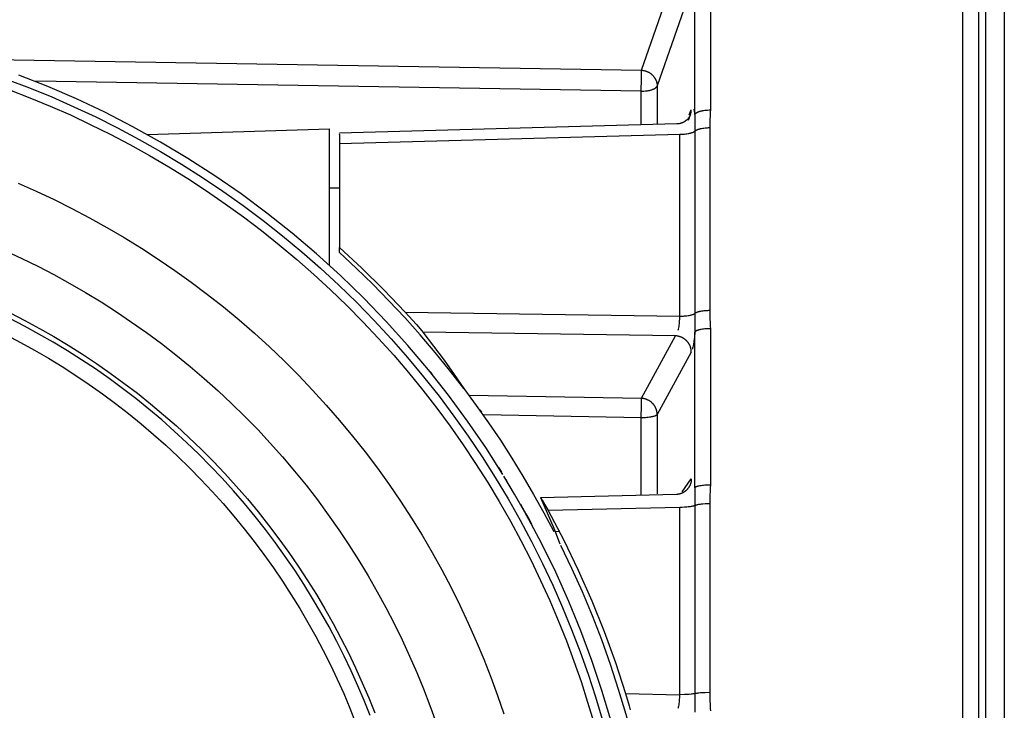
# Model space of a CAD drawing. Header units: millimetres. Extents: x -2637 to -1637, y 678 to 1678.
# Tile 102 of 256: x -2341 to -2311, y 1440 to 1461. Entities that reach past the tile are written whole.
import ezdxf

# ---------------------------------------------------------------- set-up
doc = ezdxf.new("R2010")
doc.units = ezdxf.units.MM
doc.layers.add('Make2D$B.SHOW mini', color=7, linetype='Continuous', true_color=0x000000)

msp = doc.modelspace()

# ---------------------------------------------------------------- linework, layer by layer
at = {"layer": 'Make2D$B.SHOW mini', "color": 18, "lineweight": -3, "true_color": 0x000000}
for points in [[(-2312.153, 1515.111), (-2312.153, 1515.11), (-2312.153, 1515.106), (-2312.153, 1515.09), (-2312.153, 1515.027), (-2312.153, 1514.771), (-2312.153, 1513.709), (-2312.153, 1509.216), (-2312.153, 1490.521), (-2312.153, 1431.156)], [(-2311.657, 1514.742), (-2311.657, 1514.741), (-2311.657, 1514.737), (-2311.657, 1514.722), (-2311.657, 1514.659), (-2311.657, 1514.404), (-2311.657, 1513.347), (-2311.657, 1508.874), (-2311.657, 1490.261), (-2311.657, 1431.156)], [(-2310.861, 1514.656), (-2310.861, 1514.655), (-2310.861, 1514.651), (-2310.861, 1514.635), (-2310.861, 1514.573), (-2310.861, 1514.318), (-2310.861, 1513.262), (-2310.861, 1508.793), (-2310.861, 1490.199), (-2310.861, 1431.156)], [(-2311.444, 1513.961), (-2311.444, 1513.96), (-2311.444, 1513.956), (-2311.444, 1513.941), (-2311.444, 1513.879), (-2311.444, 1513.627), (-2311.444, 1512.579), (-2311.444, 1508.148), (-2311.444, 1489.708), (-2311.444, 1431.156)], [(-2320.402, 1457.997), (-2320.402, 1462.598)], [(-2319.924, 1462.762), (-2319.924, 1458.137)], [(-2322.049, 1459.363), (-2320.996, 1462.377)], [(-2320.511, 1461.89), (-2321.563, 1458.876)], [(-2348.889, 1459.807), (-2322.049, 1459.363)], [(-2326.32, 1446.892), (-2326.85, 1447.722), (-2327.409, 1448.536), (-2327.996, 1449.334), (-2328.61, 1450.114), (-2329.252, 1450.874), (-2329.918, 1451.613), (-2330.61, 1452.331), (-2331.324, 1453.025), (-2332.061, 1453.694), (-2332.819, 1454.338), (-2333.597, 1454.955), (-2334.393, 1455.546), (-2335.205, 1456.108), (-2336.034, 1456.641), (-2336.875, 1457.145), (-2337.73, 1457.619), (-2338.595, 1458.063), (-2339.469, 1458.477), (-2340.351, 1458.86), (-2341.239, 1459.212)], [(-2322.055, 1458.714), (-2322.049, 1459.095), (-2322.049, 1459.363)], [(-2322.049, 1459.363), (-2322.038, 1459.362), (-2322.027, 1459.361), (-2322.016, 1459.36), (-2322.005, 1459.358), (-2321.993, 1459.356), (-2321.982, 1459.354), (-2321.971, 1459.352), (-2321.96, 1459.349), (-2321.948, 1459.347), (-2321.937, 1459.343), (-2321.926, 1459.34), (-2321.914, 1459.336), (-2321.903, 1459.332), (-2321.892, 1459.328), (-2321.88, 1459.324), (-2321.869, 1459.319), (-2321.858, 1459.314), (-2321.847, 1459.309), (-2321.836, 1459.303), (-2321.825, 1459.297), (-2321.814, 1459.291), (-2321.803, 1459.285), (-2321.793, 1459.278), (-2321.782, 1459.271), (-2321.772, 1459.264), (-2321.762, 1459.256), (-2321.752, 1459.249), (-2321.742, 1459.241), (-2321.732, 1459.233), (-2321.723, 1459.224), (-2321.714, 1459.216), (-2321.705, 1459.207), (-2321.696, 1459.198), (-2321.688, 1459.189), (-2321.68, 1459.18), (-2321.672, 1459.17), (-2321.664, 1459.16), (-2321.656, 1459.151), (-2321.649, 1459.141), (-2321.642, 1459.131), (-2321.636, 1459.12), (-2321.629, 1459.11), (-2321.623, 1459.1), (-2321.617, 1459.089), (-2321.612, 1459.079), (-2321.607, 1459.068), (-2321.602, 1459.057), (-2321.597, 1459.046), (-2321.593, 1459.036), (-2321.589, 1459.025), (-2321.585, 1459.014), (-2321.582, 1459.003), (-2321.579, 1458.992), (-2321.576, 1458.982), (-2321.574, 1458.971), (-2321.571, 1458.96), (-2321.57, 1458.949), (-2321.568, 1458.939), (-2321.566, 1458.928), (-2321.565, 1458.918), (-2321.564, 1458.907), (-2321.564, 1458.897), (-2321.563, 1458.886), (-2321.563, 1458.876)], [(-2341.599, 1459.08), (-2340.911, 1458.817), (-2340.226, 1458.536), (-2339.545, 1458.236), (-2338.868, 1457.919), (-2338.197, 1457.582), (-2337.532, 1457.228), (-2336.874, 1456.855), (-2336.224, 1456.465), (-2335.582, 1456.056), (-2334.949, 1455.631), (-2334.325, 1455.188), (-2333.712, 1454.728), (-2333.11, 1454.252), (-2332.52, 1453.76), (-2331.942, 1453.253), (-2331.377, 1452.73), (-2330.825, 1452.192), (-2330.288, 1451.641), (-2329.765, 1451.076), (-2329.257, 1450.498), (-2328.765, 1449.907), (-2328.289, 1449.305), (-2327.829, 1448.692), (-2327.386, 1448.069), (-2326.961, 1447.435), (-2326.553, 1446.793), (-2326.162, 1446.143), (-2325.789, 1445.485), (-2325.435, 1444.82), (-2325.099, 1444.149), (-2324.781, 1443.473), (-2324.481, 1442.792), (-2324.2, 1442.107), (-2323.938, 1441.419), (-2323.693, 1440.728), (-2323.468, 1440.036), (-2323.26, 1439.342)], [(-2322.055, 1458.714), (-2340.723, 1459.021)], [(-2322.055, 1458.714), (-2322.014, 1458.715), (-2321.971, 1458.717), (-2321.928, 1458.721), (-2321.907, 1458.723), (-2321.886, 1458.726), (-2321.865, 1458.729), (-2321.844, 1458.733), (-2321.823, 1458.736), (-2321.803, 1458.741), (-2321.784, 1458.745), (-2321.764, 1458.75), (-2321.746, 1458.755), (-2321.728, 1458.761), (-2321.711, 1458.767), (-2321.694, 1458.773), (-2321.679, 1458.78), (-2321.671, 1458.783), (-2321.664, 1458.786), (-2321.657, 1458.79), (-2321.65, 1458.793), (-2321.644, 1458.797), (-2321.638, 1458.8), (-2321.632, 1458.804), (-2321.626, 1458.808), (-2321.62, 1458.811), (-2321.615, 1458.815), (-2321.61, 1458.819), (-2321.605, 1458.823), (-2321.6, 1458.826), (-2321.596, 1458.83), (-2321.592, 1458.834), (-2321.588, 1458.838), (-2321.586, 1458.84), (-2321.585, 1458.842), (-2321.583, 1458.844), (-2321.581, 1458.846), (-2321.58, 1458.848), (-2321.578, 1458.849), (-2321.577, 1458.851), (-2321.575, 1458.853), (-2321.574, 1458.855), (-2321.573, 1458.857), (-2321.572, 1458.859), (-2321.571, 1458.861), (-2321.569, 1458.863), (-2321.568, 1458.865), (-2321.567, 1458.867), (-2321.566, 1458.869), (-2321.566, 1458.871), (-2321.565, 1458.873), (-2321.564, 1458.874), (-2321.563, 1458.876)], [(-2321.563, 1458.876), (-2321.563, 1457.699)], [(-2341.526, 1458.756), (-2340.899, 1458.513), (-2340.276, 1458.255), (-2339.655, 1457.981), (-2339.039, 1457.692), (-2338.427, 1457.388), (-2337.82, 1457.068), (-2337.219, 1456.733), (-2336.623, 1456.383), (-2336.035, 1456.018), (-2335.453, 1455.638), (-2334.88, 1455.244), (-2334.315, 1454.835), (-2333.758, 1454.413), (-2333.212, 1453.976), (-2332.674, 1453.527), (-2332.148, 1453.064), (-2331.632, 1452.589), (-2331.127, 1452.101), (-2330.634, 1451.601), (-2330.154, 1451.09), (-2329.686, 1450.568), (-2329.23, 1450.035), (-2328.788, 1449.492), (-2328.36, 1448.94), (-2327.945, 1448.379), (-2327.545, 1447.809), (-2327.159, 1447.231), (-2326.788, 1446.645), (-2326.431, 1446.053), (-2326.09, 1445.454), (-2325.764, 1444.849), (-2325.453, 1444.239), (-2325.157, 1443.624), (-2324.877, 1443.006), (-2324.612, 1442.383), (-2324.362, 1441.758), (-2324.129, 1441.13), (-2323.91, 1440.5), (-2323.707, 1439.869), (-2323.519, 1439.237)], [(-2322.055, 1457.686), (-2322.055, 1458.714)], [(-2320.618, 1457.861), (-2320.609, 1457.87), (-2320.601, 1457.88), (-2320.593, 1457.889), (-2320.586, 1457.898), (-2320.58, 1457.906), (-2320.574, 1457.915), (-2320.569, 1457.923), (-2320.564, 1457.93), (-2320.56, 1457.937), (-2320.556, 1457.944), (-2320.553, 1457.95), (-2320.55, 1457.956), (-2320.548, 1457.961), (-2320.546, 1457.965), (-2320.543, 1457.971)], [(-2320.543, 1457.971), (-2320.61, 1457.808)], [(-2320.574, 1457.984), (-2320.511, 1458.138)], [(-2320.543, 1457.971), (-2320.539, 1457.982), (-2320.535, 1457.992), (-2320.532, 1458.003), (-2320.529, 1458.013), (-2320.526, 1458.024), (-2320.523, 1458.034), (-2320.521, 1458.045), (-2320.518, 1458.056), (-2320.517, 1458.066), (-2320.515, 1458.077), (-2320.514, 1458.087), (-2320.513, 1458.097), (-2320.512, 1458.108), (-2320.511, 1458.118), (-2320.511, 1458.128), (-2320.511, 1458.138)], [(-2320.437, 1458.159), (-2320.436, 1458.156), (-2320.435, 1458.152), (-2320.432, 1458.145), (-2320.43, 1458.138), (-2320.427, 1458.13), (-2320.425, 1458.121), (-2320.423, 1458.112), (-2320.418, 1458.093), (-2320.414, 1458.072), (-2320.41, 1458.049), (-2320.406, 1458.024), (-2320.402, 1457.997)], [(-2320.402, 1457.997), (-2320.402, 1457.999), (-2320.401, 1458.001), (-2320.4, 1458.002), (-2320.399, 1458.004), (-2320.399, 1458.006), (-2320.398, 1458.007), (-2320.397, 1458.009), (-2320.395, 1458.01), (-2320.394, 1458.012), (-2320.393, 1458.014), (-2320.392, 1458.015), (-2320.391, 1458.017), (-2320.389, 1458.019), (-2320.388, 1458.02), (-2320.386, 1458.022), (-2320.385, 1458.024), (-2320.383, 1458.025), (-2320.382, 1458.027), (-2320.38, 1458.028), (-2320.378, 1458.03), (-2320.374, 1458.033), (-2320.371, 1458.037), (-2320.366, 1458.04), (-2320.362, 1458.043), (-2320.357, 1458.046), (-2320.352, 1458.05), (-2320.347, 1458.053), (-2320.342, 1458.056), (-2320.336, 1458.059), (-2320.33, 1458.062), (-2320.324, 1458.065), (-2320.318, 1458.068), (-2320.311, 1458.071), (-2320.305, 1458.074), (-2320.29, 1458.08), (-2320.275, 1458.085), (-2320.26, 1458.091), (-2320.243, 1458.096), (-2320.226, 1458.101), (-2320.208, 1458.105), (-2320.189, 1458.109), (-2320.17, 1458.113), (-2320.151, 1458.117), (-2320.131, 1458.121), (-2320.09, 1458.126), (-2320.048, 1458.131), (-2320.007, 1458.134), (-2319.965, 1458.136), (-2319.924, 1458.137)], [(-2320.402, 1457.997), (-2320.4, 1457.884), (-2320.399, 1457.483)], [(-2319.924, 1458.137), (-2319.925, 1458.066), (-2319.939, 1457.724), (-2319.941, 1457.592)], [(-2331.361, 1457.431), (-2320.952, 1457.714)], [(-2320.952, 1457.714), (-2320.94, 1457.715), (-2320.928, 1457.715), (-2320.916, 1457.716), (-2320.905, 1457.718), (-2320.893, 1457.719), (-2320.882, 1457.721), (-2320.87, 1457.723), (-2320.859, 1457.726), (-2320.848, 1457.729), (-2320.837, 1457.732), (-2320.825, 1457.735), (-2320.814, 1457.738), (-2320.804, 1457.742), (-2320.793, 1457.746), (-2320.782, 1457.75), (-2320.772, 1457.754), (-2320.761, 1457.759), (-2320.751, 1457.764), (-2320.741, 1457.769), (-2320.731, 1457.774), (-2320.721, 1457.78), (-2320.711, 1457.785), (-2320.702, 1457.791), (-2320.693, 1457.797), (-2320.684, 1457.804), (-2320.675, 1457.81), (-2320.666, 1457.817), (-2320.657, 1457.824), (-2320.649, 1457.831), (-2320.641, 1457.838), (-2320.633, 1457.846), (-2320.625, 1457.853)], [(-2337.288, 1457.379), (-2331.661, 1457.554)], [(-2331.661, 1453.336), (-2331.661, 1457.554)], [(-2331.361, 1457.378), (-2331.361, 1457.404)], [(-2331.361, 1457.378), (-2331.361, 1457.088)], [(-2320.867, 1457.374), (-2331.361, 1457.088)], [(-2320.399, 1457.483), (-2320.402, 1457.48), (-2320.405, 1457.477), (-2320.409, 1457.475), (-2320.412, 1457.472), (-2320.416, 1457.469), (-2320.419, 1457.466), (-2320.423, 1457.464), (-2320.428, 1457.461), (-2320.432, 1457.458), (-2320.436, 1457.456), (-2320.441, 1457.453), (-2320.446, 1457.45), (-2320.456, 1457.445), (-2320.467, 1457.44), (-2320.479, 1457.435), (-2320.491, 1457.43), (-2320.504, 1457.426), (-2320.518, 1457.421), (-2320.532, 1457.417), (-2320.547, 1457.413), (-2320.562, 1457.408), (-2320.578, 1457.405), (-2320.594, 1457.401), (-2320.611, 1457.398), (-2320.646, 1457.391), (-2320.682, 1457.386), (-2320.719, 1457.382), (-2320.756, 1457.378), (-2320.793, 1457.376), (-2320.831, 1457.374), (-2320.867, 1457.374)], [(-2320.867, 1451.774), (-2320.867, 1457.374)], [(-2320.399, 1457.483), (-2320.396, 1457.485), (-2320.393, 1457.488), (-2320.39, 1457.491), (-2320.387, 1457.493), (-2320.383, 1457.496), (-2320.38, 1457.499), (-2320.376, 1457.501), (-2320.372, 1457.504), (-2320.367, 1457.507), (-2320.363, 1457.509), (-2320.358, 1457.512), (-2320.354, 1457.515), (-2320.344, 1457.52), (-2320.333, 1457.525), (-2320.321, 1457.53), (-2320.309, 1457.534), (-2320.297, 1457.539), (-2320.283, 1457.544), (-2320.27, 1457.548), (-2320.255, 1457.552), (-2320.24, 1457.556), (-2320.225, 1457.56), (-2320.209, 1457.564), (-2320.192, 1457.567), (-2320.158, 1457.573), (-2320.123, 1457.579), (-2320.087, 1457.583), (-2320.051, 1457.586), (-2320.014, 1457.589), (-2319.978, 1457.591), (-2319.941, 1457.592)], [(-2320.399, 1457.483), (-2320.399, 1451.86)], [(-2319.941, 1457.592), (-2319.941, 1451.946)], [(-2331.361, 1457.088), (-2331.361, 1453.894)], [(-2341.26, 1455.875), (-2340.705, 1455.63), (-2340.154, 1455.371), (-2339.607, 1455.099), (-2339.064, 1454.813), (-2338.526, 1454.514), (-2337.993, 1454.202), (-2337.466, 1453.877), (-2336.946, 1453.538), (-2336.432, 1453.187), (-2335.926, 1452.824), (-2335.427, 1452.448), (-2334.936, 1452.06), (-2334.454, 1451.661), (-2333.981, 1451.249), (-2333.518, 1450.827), (-2333.064, 1450.394), (-2332.62, 1449.95), (-2332.187, 1449.496), (-2331.764, 1449.032), (-2331.353, 1448.559), (-2330.954, 1448.077), (-2330.566, 1447.586), (-2330.19, 1447.087), (-2329.827, 1446.581), (-2329.476, 1446.067), (-2329.138, 1445.547), (-2328.813, 1445.02), (-2328.501, 1444.487), (-2328.202, 1443.949), (-2327.916, 1443.406), (-2327.644, 1442.859), (-2327.385, 1442.308), (-2327.14, 1441.753), (-2326.908, 1441.195), (-2326.69, 1440.635), (-2326.486, 1440.073), (-2326.294, 1439.509)], [(-2331.361, 1455.728), (-2331.661, 1455.721)], [(-2341.657, 1453.79), (-2341.155, 1453.557), (-2340.657, 1453.312), (-2340.163, 1453.056), (-2339.673, 1452.787), (-2339.188, 1452.506), (-2338.708, 1452.214), (-2338.233, 1451.91), (-2337.765, 1451.594), (-2337.302, 1451.268), (-2336.847, 1450.93), (-2336.398, 1450.581), (-2335.958, 1450.222), (-2335.525, 1449.852), (-2335.1, 1449.472), (-2334.684, 1449.083), (-2334.277, 1448.684), (-2333.879, 1448.275), (-2333.491, 1447.858), (-2333.112, 1447.432), (-2332.744, 1446.998), (-2332.386, 1446.556), (-2332.039, 1446.106), (-2331.703, 1445.65), (-2331.378, 1445.187), (-2331.064, 1444.717), (-2330.762, 1444.242), (-2330.471, 1443.761), (-2330.192, 1443.275), (-2329.925, 1442.784), (-2329.669, 1442.29), (-2329.426, 1441.791), (-2329.195, 1441.289), (-2328.976, 1440.784), (-2328.769, 1440.277), (-2328.575, 1439.768), (-2328.392, 1439.257)], [(-2331.361, 1453.739), (-2331.361, 1453.894)], [(-2331.361, 1453.894), (-2330.664, 1453.251), (-2329.989, 1452.587), (-2329.335, 1451.903)], [(-2327.527, 1449.543), (-2327.962, 1450.106), (-2328.411, 1450.658), (-2328.872, 1451.2), (-2329.346, 1451.731), (-2329.833, 1452.251), (-2330.331, 1452.759), (-2330.841, 1453.255), (-2331.361, 1453.739)], [(-2332.006, 1453.645), (-2331.989, 1453.63)], [(-2329.335, 1451.903), (-2320.867, 1451.774)], [(-2329.335, 1451.903), (-2328.984, 1451.515), (-2328.817, 1451.32), (-2328.789, 1451.286)], [(-2319.941, 1451.946), (-2319.978, 1451.945), (-2320.014, 1451.944), (-2320.051, 1451.942), (-2320.087, 1451.939), (-2320.123, 1451.935), (-2320.158, 1451.931), (-2320.192, 1451.926), (-2320.225, 1451.921), (-2320.255, 1451.915), (-2320.27, 1451.911), (-2320.283, 1451.908), (-2320.297, 1451.904), (-2320.309, 1451.901), (-2320.321, 1451.897), (-2320.333, 1451.893), (-2320.344, 1451.889), (-2320.354, 1451.885), (-2320.363, 1451.881), (-2320.367, 1451.879), (-2320.372, 1451.877), (-2320.376, 1451.875), (-2320.38, 1451.873), (-2320.383, 1451.871), (-2320.387, 1451.868), (-2320.39, 1451.866), (-2320.393, 1451.864), (-2320.396, 1451.862), (-2320.399, 1451.86)], [(-2319.941, 1451.946), (-2319.939, 1451.81), (-2319.925, 1451.461), (-2319.924, 1451.387)], [(-2330.41, 1439.453), (-2330.594, 1439.915), (-2330.79, 1440.375), (-2330.996, 1440.833), (-2331.213, 1441.287), (-2331.441, 1441.739), (-2331.679, 1442.187), (-2331.928, 1442.631), (-2332.188, 1443.07), (-2332.458, 1443.505), (-2332.738, 1443.935), (-2333.028, 1444.359), (-2333.329, 1444.778), (-2333.639, 1445.19), (-2333.959, 1445.596), (-2334.289, 1445.995), (-2334.627, 1446.387), (-2334.975, 1446.772), (-2335.331, 1447.149), (-2335.696, 1447.517), (-2336.069, 1447.878), (-2336.45, 1448.229), (-2336.839, 1448.572), (-2337.235, 1448.906), (-2337.637, 1449.23), (-2338.047, 1449.545), (-2338.463, 1449.85), (-2338.884, 1450.146), (-2339.312, 1450.431), (-2339.744, 1450.705), (-2340.182, 1450.97), (-2340.624, 1451.224), (-2341.07, 1451.467), (-2341.52, 1451.7)], [(-2341.515, 1451.877), (-2341.06, 1451.643), (-2340.609, 1451.399), (-2340.162, 1451.144), (-2339.719, 1450.879), (-2339.282, 1450.602), (-2338.85, 1450.316), (-2338.423, 1450.019), (-2338.002, 1449.712), (-2337.588, 1449.395), (-2337.18, 1449.069), (-2336.78, 1448.733), (-2336.386, 1448.388), (-2336.001, 1448.034), (-2335.623, 1447.671), (-2335.254, 1447.299), (-2334.893, 1446.92), (-2334.541, 1446.532), (-2334.198, 1446.137), (-2333.865, 1445.734), (-2333.541, 1445.325), (-2333.226, 1444.909), (-2332.922, 1444.487), (-2332.628, 1444.059), (-2332.344, 1443.625), (-2332.07, 1443.186), (-2331.808, 1442.743), (-2331.555, 1442.295), (-2331.314, 1441.843), (-2331.083, 1441.387), (-2330.863, 1440.928), (-2330.654, 1440.466), (-2330.457, 1440.001), (-2330.27, 1439.535)], [(-2320.912, 1451.344), (-2320.904, 1451.377), (-2320.897, 1451.412), (-2320.89, 1451.452), (-2320.883, 1451.494), (-2320.878, 1451.539), (-2320.873, 1451.586), (-2320.87, 1451.633), (-2320.868, 1451.681), (-2320.867, 1451.728), (-2320.867, 1451.774)], [(-2320.867, 1451.774), (-2320.831, 1451.775), (-2320.793, 1451.776), (-2320.756, 1451.778), (-2320.719, 1451.781), (-2320.682, 1451.784), (-2320.646, 1451.788), (-2320.611, 1451.793), (-2320.578, 1451.799), (-2320.547, 1451.805), (-2320.532, 1451.808), (-2320.518, 1451.812), (-2320.504, 1451.815), (-2320.491, 1451.819), (-2320.479, 1451.823), (-2320.467, 1451.827), (-2320.456, 1451.831), (-2320.446, 1451.835), (-2320.436, 1451.839), (-2320.432, 1451.841), (-2320.428, 1451.843), (-2320.423, 1451.845), (-2320.419, 1451.847), (-2320.416, 1451.849), (-2320.412, 1451.851), (-2320.409, 1451.854), (-2320.405, 1451.856), (-2320.402, 1451.858), (-2320.399, 1451.86)], [(-2320.399, 1451.86), (-2320.4, 1451.418), (-2320.402, 1451.282)], [(-2320.996, 1451.167), (-2328.789, 1451.286)], [(-2328.789, 1451.286), (-2328.455, 1450.851), (-2328.134, 1450.415), (-2327.825, 1449.979), (-2327.527, 1449.543)], [(-2320.402, 1451.282), (-2320.417, 1451.129), (-2320.432, 1451.003), (-2320.448, 1450.901), (-2320.455, 1450.858), (-2320.463, 1450.82), (-2320.471, 1450.786), (-2320.478, 1450.756)], [(-2319.924, 1451.387), (-2319.965, 1451.387), (-2320.007, 1451.385), (-2320.048, 1451.383), (-2320.09, 1451.379), (-2320.131, 1451.375), (-2320.17, 1451.369), (-2320.208, 1451.363), (-2320.226, 1451.36), (-2320.243, 1451.356), (-2320.26, 1451.352), (-2320.275, 1451.348), (-2320.29, 1451.344), (-2320.305, 1451.34), (-2320.318, 1451.335), (-2320.33, 1451.331), (-2320.336, 1451.329), (-2320.342, 1451.326), (-2320.347, 1451.324), (-2320.352, 1451.321), (-2320.357, 1451.319), (-2320.362, 1451.317), (-2320.366, 1451.314), (-2320.371, 1451.312), (-2320.374, 1451.309), (-2320.378, 1451.307), (-2320.382, 1451.304), (-2320.383, 1451.303), (-2320.385, 1451.302), (-2320.386, 1451.301), (-2320.388, 1451.3), (-2320.389, 1451.298), (-2320.391, 1451.297), (-2320.392, 1451.296), (-2320.393, 1451.295), (-2320.394, 1451.293), (-2320.395, 1451.292), (-2320.397, 1451.291), (-2320.398, 1451.29), (-2320.399, 1451.288), (-2320.399, 1451.287), (-2320.4, 1451.286), (-2320.401, 1451.285), (-2320.402, 1451.284), (-2320.402, 1451.282)], [(-2320.402, 1446.483), (-2320.402, 1451.282)], [(-2319.924, 1451.387), (-2319.924, 1446.563)], [(-2341.632, 1451.196), (-2341.195, 1450.967), (-2340.762, 1450.728), (-2340.333, 1450.478), (-2339.908, 1450.218), (-2339.488, 1449.949), (-2339.074, 1449.669), (-2338.664, 1449.379), (-2338.261, 1449.08), (-2337.864, 1448.772), (-2337.473, 1448.454), (-2337.089, 1448.128), (-2336.712, 1447.792), (-2336.343, 1447.448), (-2335.981, 1447.096), (-2335.628, 1446.735), (-2335.282, 1446.367), (-2334.945, 1445.992), (-2334.617, 1445.609), (-2334.298, 1445.219), (-2333.988, 1444.823), (-2333.687, 1444.421), (-2333.396, 1444.013), (-2333.115, 1443.599), (-2332.843, 1443.18), (-2332.582, 1442.756), (-2332.33, 1442.327), (-2332.089, 1441.895), (-2331.858, 1441.458), (-2331.638, 1441.018), (-2331.428, 1440.575), (-2331.228, 1440.13), (-2331.039, 1439.682), (-2330.86, 1439.232)], [(-2322.049, 1449.241), (-2320.996, 1451.167)], [(-2320.511, 1450.667), (-2320.511, 1450.678), (-2320.511, 1450.689), (-2320.512, 1450.699), (-2320.513, 1450.71), (-2320.514, 1450.721), (-2320.515, 1450.732), (-2320.517, 1450.743), (-2320.519, 1450.755), (-2320.521, 1450.766), (-2320.523, 1450.777), (-2320.526, 1450.788), (-2320.529, 1450.8), (-2320.533, 1450.811), (-2320.536, 1450.822), (-2320.54, 1450.833), (-2320.545, 1450.845), (-2320.549, 1450.856), (-2320.554, 1450.867), (-2320.559, 1450.878), (-2320.565, 1450.889), (-2320.57, 1450.9), (-2320.577, 1450.911), (-2320.583, 1450.921), (-2320.589, 1450.932), (-2320.596, 1450.942), (-2320.604, 1450.953), (-2320.611, 1450.963), (-2320.619, 1450.973), (-2320.627, 1450.983), (-2320.635, 1450.992), (-2320.644, 1451.002), (-2320.652, 1451.011), (-2320.661, 1451.02), (-2320.67, 1451.029), (-2320.68, 1451.037), (-2320.689, 1451.046), (-2320.699, 1451.054), (-2320.709, 1451.062), (-2320.719, 1451.069), (-2320.73, 1451.076), (-2320.74, 1451.083), (-2320.751, 1451.09), (-2320.761, 1451.097), (-2320.772, 1451.103), (-2320.783, 1451.109), (-2320.794, 1451.114), (-2320.805, 1451.12), (-2320.816, 1451.125), (-2320.828, 1451.13), (-2320.839, 1451.134), (-2320.85, 1451.138), (-2320.862, 1451.142), (-2320.873, 1451.146), (-2320.884, 1451.149), (-2320.896, 1451.152), (-2320.907, 1451.155), (-2320.918, 1451.157), (-2320.929, 1451.16), (-2320.941, 1451.162), (-2320.952, 1451.163), (-2320.963, 1451.165), (-2320.974, 1451.166), (-2320.985, 1451.167), (-2320.996, 1451.167)], [(-2320.511, 1450.667), (-2321.563, 1448.741)], [(-2328.565, 1450.057), (-2328.515, 1449.995)], [(-2327.527, 1449.543), (-2327.14, 1449.019), (-2326.763, 1448.487), (-2326.398, 1447.946), (-2326.045, 1447.397), (-2325.703, 1446.841), (-2325.374, 1446.277), (-2325.056, 1445.707), (-2324.751, 1445.131)], [(-2327.357, 1449.339), (-2322.049, 1449.241)], [(-2322.055, 1448.638), (-2322.049, 1449.014), (-2322.048, 1449.162), (-2322.049, 1449.241)], [(-2321.563, 1448.741), (-2321.563, 1448.751), (-2321.564, 1448.762), (-2321.564, 1448.773), (-2321.565, 1448.784), (-2321.566, 1448.795), (-2321.568, 1448.806), (-2321.57, 1448.817), (-2321.571, 1448.828), (-2321.574, 1448.839), (-2321.576, 1448.85), (-2321.579, 1448.862), (-2321.582, 1448.873), (-2321.585, 1448.884), (-2321.589, 1448.896), (-2321.593, 1448.907), (-2321.597, 1448.918), (-2321.602, 1448.929), (-2321.607, 1448.94), (-2321.612, 1448.951), (-2321.617, 1448.962), (-2321.623, 1448.973), (-2321.629, 1448.984), (-2321.636, 1448.995), (-2321.642, 1449.005), (-2321.649, 1449.016), (-2321.656, 1449.026), (-2321.664, 1449.036), (-2321.672, 1449.046), (-2321.68, 1449.056), (-2321.688, 1449.066), (-2321.696, 1449.075), (-2321.705, 1449.084), (-2321.714, 1449.093), (-2321.723, 1449.102), (-2321.732, 1449.111), (-2321.742, 1449.119), (-2321.752, 1449.127), (-2321.762, 1449.135), (-2321.772, 1449.142), (-2321.782, 1449.15), (-2321.793, 1449.157), (-2321.803, 1449.164), (-2321.814, 1449.17), (-2321.825, 1449.176), (-2321.836, 1449.182), (-2321.847, 1449.188), (-2321.858, 1449.193), (-2321.869, 1449.198), (-2321.88, 1449.203), (-2321.892, 1449.207), (-2321.903, 1449.212), (-2321.914, 1449.215), (-2321.926, 1449.219), (-2321.937, 1449.222), (-2321.948, 1449.225), (-2321.96, 1449.228), (-2321.971, 1449.231), (-2321.982, 1449.233), (-2321.993, 1449.235), (-2322.005, 1449.237), (-2322.016, 1449.238), (-2322.027, 1449.239), (-2322.038, 1449.24), (-2322.049, 1449.241)], [(-2326.967, 1448.812), (-2327.022, 1448.89)], [(-2322.055, 1448.638), (-2326.906, 1448.727)], [(-2321.563, 1448.741), (-2321.564, 1448.739), (-2321.565, 1448.738), (-2321.566, 1448.737), (-2321.566, 1448.736), (-2321.567, 1448.734), (-2321.568, 1448.733), (-2321.569, 1448.732), (-2321.571, 1448.731), (-2321.572, 1448.73), (-2321.573, 1448.728), (-2321.574, 1448.727), (-2321.575, 1448.726), (-2321.577, 1448.725), (-2321.578, 1448.724), (-2321.58, 1448.722), (-2321.581, 1448.721), (-2321.583, 1448.72), (-2321.585, 1448.719), (-2321.588, 1448.716), (-2321.592, 1448.714), (-2321.596, 1448.711), (-2321.6, 1448.709), (-2321.605, 1448.706), (-2321.61, 1448.704), (-2321.615, 1448.702), (-2321.62, 1448.699), (-2321.626, 1448.697), (-2321.638, 1448.692), (-2321.65, 1448.688), (-2321.664, 1448.683), (-2321.679, 1448.679), (-2321.694, 1448.675), (-2321.711, 1448.671), (-2321.728, 1448.667), (-2321.746, 1448.664), (-2321.764, 1448.661), (-2321.803, 1448.654), (-2321.844, 1448.649), (-2321.886, 1448.645), (-2321.928, 1448.642), (-2321.971, 1448.64), (-2322.014, 1448.638), (-2322.055, 1448.638)], [(-2322.055, 1446.258), (-2322.055, 1448.638)], [(-2321.563, 1448.741), (-2321.563, 1446.292)], [(-2326.456, 1447.111), (-2326.456, 1447.111), (-2326.456, 1447.111), (-2326.456, 1447.111), (-2326.456, 1447.111), (-2326.456, 1447.111), (-2326.455, 1447.109), (-2326.451, 1447.103), (-2326.436, 1447.078), (-2326.374, 1446.979)], [(-2326.455, 1447.109), (-2326.455, 1447.109), (-2326.455, 1447.109), (-2326.455, 1447.109), (-2326.455, 1447.109), (-2326.454, 1447.108), (-2326.453, 1447.107), (-2326.449, 1447.1), (-2326.431, 1447.071), (-2326.361, 1446.959)], [(-2326.343, 1446.929), (-2326.338, 1446.921)], [(-2325.64, 1445.731), (-2325.957, 1446.288), (-2326.287, 1446.839)], [(-2326.198, 1446.692), (-2326.222, 1446.732)], [(-2320.793, 1446.357), (-2320.511, 1446.754)], [(-2320.511, 1446.754), (-2320.511, 1446.745), (-2320.511, 1446.737), (-2320.511, 1446.728), (-2320.512, 1446.719), (-2320.513, 1446.711), (-2320.513, 1446.702), (-2320.514, 1446.693), (-2320.516, 1446.684), (-2320.517, 1446.675), (-2320.519, 1446.667), (-2320.52, 1446.658), (-2320.522, 1446.649), (-2320.524, 1446.64), (-2320.527, 1446.631), (-2320.529, 1446.622), (-2320.532, 1446.613), (-2320.534, 1446.604), (-2320.537, 1446.595), (-2320.541, 1446.587), (-2320.544, 1446.578), (-2320.547, 1446.569), (-2320.551, 1446.56), (-2320.555, 1446.552), (-2320.559, 1446.543), (-2320.564, 1446.534), (-2320.568, 1446.526), (-2320.573, 1446.517), (-2320.578, 1446.509), (-2320.583, 1446.501), (-2320.588, 1446.493), (-2320.593, 1446.484), (-2320.599, 1446.476)], [(-2320.971, 1446.284), (-2320.959, 1446.284), (-2320.947, 1446.285), (-2320.935, 1446.286), (-2320.924, 1446.287), (-2320.912, 1446.289), (-2320.9, 1446.291), (-2320.889, 1446.293), (-2320.878, 1446.295), (-2320.866, 1446.298), (-2320.855, 1446.301), (-2320.844, 1446.304), (-2320.833, 1446.308), (-2320.822, 1446.311), (-2320.812, 1446.315), (-2320.801, 1446.319), (-2320.79, 1446.324), (-2320.78, 1446.328), (-2320.77, 1446.333), (-2320.76, 1446.338), (-2320.75, 1446.344), (-2320.74, 1446.349), (-2320.731, 1446.355), (-2320.721, 1446.361), (-2320.712, 1446.367), (-2320.703, 1446.373), (-2320.694, 1446.379), (-2320.685, 1446.386), (-2320.677, 1446.393), (-2320.668, 1446.4), (-2320.66, 1446.407), (-2320.653, 1446.414), (-2320.645, 1446.422), (-2320.638, 1446.429), (-2320.632, 1446.436), (-2320.626, 1446.442), (-2320.62, 1446.449), (-2320.614, 1446.456), (-2320.609, 1446.463), (-2320.604, 1446.47), (-2320.599, 1446.476)], [(-2319.924, 1446.563), (-2320.007, 1446.562), (-2320.09, 1446.557), (-2320.131, 1446.554), (-2320.17, 1446.55), (-2320.208, 1446.545), (-2320.243, 1446.539), (-2320.275, 1446.534), (-2320.29, 1446.53), (-2320.305, 1446.527), (-2320.318, 1446.524), (-2320.33, 1446.52), (-2320.342, 1446.517), (-2320.352, 1446.513), (-2320.357, 1446.511), (-2320.362, 1446.509), (-2320.366, 1446.508), (-2320.371, 1446.506), (-2320.374, 1446.504), (-2320.378, 1446.502), (-2320.382, 1446.5), (-2320.385, 1446.498), (-2320.386, 1446.497), (-2320.388, 1446.496), (-2320.389, 1446.495), (-2320.391, 1446.495), (-2320.392, 1446.494), (-2320.393, 1446.493), (-2320.394, 1446.492), (-2320.395, 1446.491), (-2320.397, 1446.49), (-2320.398, 1446.489), (-2320.399, 1446.488), (-2320.399, 1446.487), (-2320.4, 1446.486), (-2320.401, 1446.485), (-2320.402, 1446.484), (-2320.402, 1446.484), (-2320.402, 1446.483)], [(-2320.402, 1446.483), (-2320.4, 1446.361), (-2320.399, 1445.936)], [(-2319.924, 1446.563), (-2319.925, 1446.489), (-2319.939, 1446.135), (-2319.941, 1445.997)], [(-2325.157, 1446.183), (-2320.971, 1446.284)], [(-2324.554, 1444.741), (-2324.743, 1445.224), (-2324.945, 1445.702), (-2325.154, 1446.175)], [(-2325.15, 1446.174), (-2325.143, 1446.163), (-2325.106, 1446.102), (-2324.923, 1445.777)], [(-2325.778, 1445.976), (-2325.598, 1445.655)], [(-2325.595, 1445.649), (-2325.764, 1445.952)], [(-2325.763, 1445.95), (-2325.526, 1445.524)], [(-2320.867, 1445.875), (-2324.923, 1445.777)], [(-2320.399, 1445.936), (-2320.402, 1445.934), (-2320.405, 1445.933), (-2320.409, 1445.931), (-2320.412, 1445.93), (-2320.416, 1445.928), (-2320.419, 1445.927), (-2320.428, 1445.924), (-2320.436, 1445.921), (-2320.446, 1445.918), (-2320.456, 1445.915), (-2320.467, 1445.912), (-2320.479, 1445.909), (-2320.491, 1445.906), (-2320.518, 1445.901), (-2320.547, 1445.896), (-2320.578, 1445.892), (-2320.611, 1445.888), (-2320.646, 1445.884), (-2320.719, 1445.879), (-2320.793, 1445.876), (-2320.867, 1445.875)], [(-2320.867, 1440.097), (-2320.867, 1445.875)], [(-2320.399, 1445.936), (-2320.396, 1445.937), (-2320.393, 1445.939), (-2320.39, 1445.94), (-2320.387, 1445.942), (-2320.383, 1445.943), (-2320.38, 1445.945), (-2320.372, 1445.948), (-2320.363, 1445.951), (-2320.354, 1445.954), (-2320.344, 1445.956), (-2320.333, 1445.959), (-2320.321, 1445.962), (-2320.309, 1445.965), (-2320.283, 1445.97), (-2320.255, 1445.975), (-2320.225, 1445.979), (-2320.192, 1445.983), (-2320.158, 1445.987), (-2320.087, 1445.992), (-2320.014, 1445.995), (-2319.941, 1445.997)], [(-2320.399, 1445.936), (-2320.399, 1440.134)], [(-2319.941, 1445.997), (-2319.941, 1440.172)], [(-2325.509, 1445.492), (-2325.64, 1445.731)], [(-2325.609, 1445.676), (-2325.502, 1445.48)], [(-2325.513, 1445.5), (-2325.609, 1445.676)], [(-2325.609, 1445.675), (-2325.551, 1445.57), (-2325.537, 1445.543), (-2325.533, 1445.537), (-2325.532, 1445.535), (-2325.532, 1445.535), (-2325.532, 1445.535), (-2325.532, 1445.535), (-2325.532, 1445.535), (-2325.532, 1445.535)], [(-2322.99, 1439.309), (-2323.266, 1440.23), (-2323.575, 1441.149), (-2323.915, 1442.064), (-2324.287, 1442.974), (-2324.692, 1443.877), (-2325.129, 1444.771), (-2325.598, 1445.655)], [(-2325.598, 1445.655), (-2325.549, 1445.565), (-2325.537, 1445.543), (-2325.534, 1445.538), (-2325.533, 1445.536), (-2325.533, 1445.536), (-2325.533, 1445.536), (-2325.533, 1445.536), (-2325.533, 1445.536), (-2325.533, 1445.536)], [(-2325.533, 1445.536), (-2325.533, 1445.536), (-2325.533, 1445.536), (-2325.533, 1445.536), (-2325.533, 1445.536), (-2325.533, 1445.536), (-2325.533, 1445.537), (-2325.536, 1445.543), (-2325.548, 1445.564), (-2325.595, 1445.649)], [(-2324.923, 1445.777), (-2324.443, 1444.862), (-2323.996, 1443.936), (-2323.582, 1442.998), (-2323.201, 1442.05), (-2322.853, 1441.094), (-2322.538, 1440.13)], [(-2325.435, 1445.356), (-2325.435, 1445.356), (-2325.435, 1445.356), (-2325.435, 1445.356), (-2325.435, 1445.356), (-2325.435, 1445.356), (-2325.436, 1445.358), (-2325.44, 1445.365), (-2325.455, 1445.392), (-2325.513, 1445.5)], [(-2325.434, 1445.353), (-2325.434, 1445.353), (-2325.434, 1445.353), (-2325.434, 1445.353), (-2325.434, 1445.354), (-2325.434, 1445.354), (-2325.435, 1445.356), (-2325.438, 1445.362), (-2325.452, 1445.388), (-2325.509, 1445.492)], [(-2325.502, 1445.48), (-2325.452, 1445.387), (-2325.439, 1445.364), (-2325.436, 1445.358), (-2325.435, 1445.356), (-2325.435, 1445.356), (-2325.435, 1445.356), (-2325.435, 1445.356), (-2325.435, 1445.356), (-2325.435, 1445.356)], [(-2325.501, 1445.477), (-2325.45, 1445.384), (-2325.438, 1445.361), (-2325.435, 1445.355), (-2325.434, 1445.354), (-2325.434, 1445.354), (-2325.434, 1445.353), (-2325.434, 1445.353), (-2325.434, 1445.353), (-2325.434, 1445.353)], [(-2324.712, 1445.134), (-2324.568, 1445.138)], [(-2322.309, 1438.7), (-2322.521, 1439.485), (-2322.752, 1440.262), (-2323.004, 1441.029), (-2323.274, 1441.786), (-2323.562, 1442.532), (-2323.869, 1443.267), (-2324.193, 1443.989), (-2324.533, 1444.699)], [(-2322.538, 1440.13), (-2322.429, 1439.757), (-2322.395, 1439.632)], [(-2322.538, 1440.13), (-2320.867, 1440.097)], [(-2320.912, 1439.685), (-2320.908, 1439.698), (-2320.904, 1439.713), (-2320.901, 1439.729), (-2320.897, 1439.746), (-2320.89, 1439.782), (-2320.883, 1439.821), (-2320.878, 1439.864), (-2320.873, 1439.909), (-2320.87, 1439.955), (-2320.868, 1440.002), (-2320.867, 1440.05), (-2320.867, 1440.097)], [(-2320.399, 1440.134), (-2320.405, 1440.133), (-2320.412, 1440.131), (-2320.419, 1440.129), (-2320.428, 1440.127), (-2320.446, 1440.124), (-2320.467, 1440.12), (-2320.491, 1440.117), (-2320.518, 1440.113), (-2320.578, 1440.108), (-2320.646, 1440.103), (-2320.719, 1440.1), (-2320.867, 1440.097)], [(-2320.399, 1440.134), (-2320.4, 1439.689), (-2320.402, 1439.555)], [(-2320.399, 1440.134), (-2320.393, 1440.136), (-2320.387, 1440.138), (-2320.38, 1440.14), (-2320.372, 1440.142), (-2320.354, 1440.145), (-2320.333, 1440.149), (-2320.309, 1440.152), (-2320.283, 1440.155), (-2320.225, 1440.161), (-2320.158, 1440.165), (-2320.087, 1440.169), (-2319.941, 1440.172)], [(-2319.941, 1440.172), (-2319.939, 1440.032), (-2319.925, 1439.674), (-2319.924, 1439.599)]]:
    msp.add_lwpolyline(points, dxfattribs=at)

doc.saveas('drawing.dxf')
